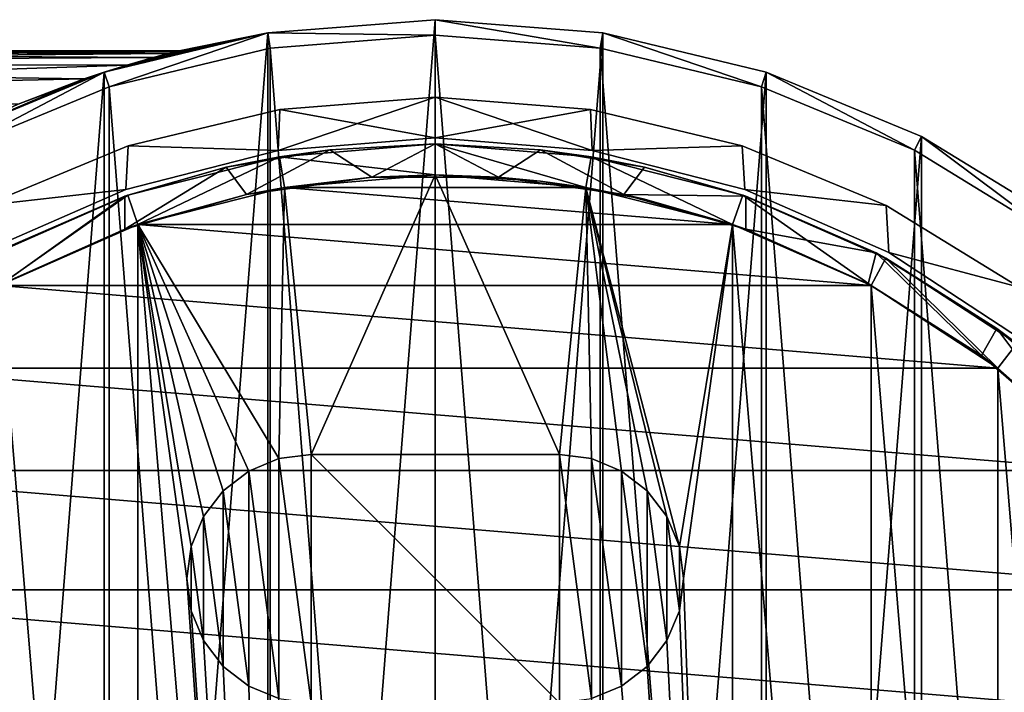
# Model space of a CAD drawing. Header units: millimetres. Extents: x -182 to 217, y -96 to 236.
# Tile 246 of 256: x 193 to 209, y 6 to 17. Entities that reach past the tile are written whole.
import ezdxf

# ---------------------------------------------------------------- set-up
doc = ezdxf.new("R2010")
doc.units = ezdxf.units.MM
doc.header["$LTSCALE"] = 52.148148
for name, color, linetype in [('823', 7, 'CONTINUOUS'), ('824', 7, 'CONTINUOUS'), ('825', 7, 'CONTINUOUS'), ('826', 7, 'CONTINUOUS'), ('827', 7, 'CONTINUOUS'), ('828', 7, 'CONTINUOUS'), ('829', 7, 'CONTINUOUS'), ('830', 7, 'CONTINUOUS'), ('831', 7, 'CONTINUOUS'), ('832', 7, 'CONTINUOUS'), ('837', 7, 'CONTINUOUS'), ('839', 7, 'CONTINUOUS'), ('840', 7, 'CONTINUOUS'), ('850', 7, 'CONTINUOUS'), ('851', 7, 'CONTINUOUS'), ('861', 7, 'CONTINUOUS'), ('862', 7, 'CONTINUOUS'), ('863', 7, 'CONTINUOUS'), ('864', 7, 'CONTINUOUS'), ('865', 7, 'CONTINUOUS'), ('866', 7, 'CONTINUOUS'), ('870', 7, 'CONTINUOUS'), ('871', 7, 'CONTINUOUS'), ('872', 7, 'CONTINUOUS'), ('879', 7, 'CONTINUOUS'), ('882', 7, 'CONTINUOUS'), ('883', 7, 'CONTINUOUS'), ('885', 7, 'CONTINUOUS'), ('886', 7, 'CONTINUOUS'), ('887', 7, 'CONTINUOUS'), ('888', 7, 'CONTINUOUS'), ('889', 7, 'CONTINUOUS'), ('890', 7, 'CONTINUOUS')]:
    doc.layers.add(name, color=color, linetype=linetype)

msp = doc.modelspace()

# ---------------------------------------------------------------- linework, layer by layer
at = {"layer": '823', "color": 7, "linetype": 'CONTINUOUS', "true_color": 0xaaaaaa}
for points in [[(200, 17.25, -69.5), (200, -17.25, -69.5), (197.302, -17.038, -69.5), (200, 17.25, -69.5)], [(197.302, 17.038, -69.5), (200, 17.25, -69.5), (197.302, -17.038, -69.5), (197.302, 17.038, -69.5)], [(202.698, 17.038, -69.5), (200, -17.25, -69.5), (200, 17.25, -69.5), (202.698, 17.038, -69.5)], [(194.67, 16.406, -69.5), (197.302, 17.038, -69.5), (194.67, -16.406, -69.5), (194.67, 16.406, -69.5)], [(194.67, -16.406, -69.5), (197.302, 17.038, -69.5), (197.302, -17.038, -69.5), (194.67, -16.406, -69.5)], [(202.698, -17.038, -69.5), (200, -17.25, -69.5), (202.698, 17.038, -69.5), (202.698, -17.038, -69.5)], [(205.33, 16.406, -69.5), (202.698, -17.038, -69.5), (202.698, 17.038, -69.5), (205.33, 16.406, -69.5)], [(192.169, 15.37, -69.5), (194.67, 16.406, -69.5), (192.169, -15.37, -69.5), (192.169, 15.37, -69.5)], [(192.169, -15.37, -69.5), (194.67, 16.406, -69.5), (194.67, -16.406, -69.5), (192.169, -15.37, -69.5)], [(205.33, -16.406, -69.5), (202.698, -17.038, -69.5), (205.33, 16.406, -69.5), (205.33, -16.406, -69.5)], [(207.831, 15.37, -69.5), (205.33, -16.406, -69.5), (205.33, 16.406, -69.5), (207.831, 15.37, -69.5)], [(207.831, -15.37, -69.5), (205.33, -16.406, -69.5), (207.831, 15.37, -69.5), (207.831, -15.37, -69.5)], [(210.139, 13.956, -69.5), (207.831, -15.37, -69.5), (207.831, 15.37, -69.5), (210.139, 13.956, -69.5)], [(210.139, -13.956, -69.5), (207.831, -15.37, -69.5), (210.139, 13.956, -69.5), (210.139, -13.956, -69.5)]]:
    msp.add_3dface(points, dxfattribs=at)
at = {"layer": '824', "color": 7, "linetype": 'CONTINUOUS', "true_color": 0xaaaaaa}
for points in [[(200, 17.25, 29.5), (197.302, 17.038, 29.5), (200, 17, 29.5), (200, 17.25, 29.5)], [(202.698, 17.038, 29.5), (200, 17.25, 29.5), (202.659, 16.791, 29.5), (202.698, 17.038, 29.5)], [(202.659, 16.791, 29.5), (200, 17.25, 29.5), (200, 17, 29.5), (202.659, 16.791, 29.5)], [(197.302, 17.038, 29.5), (194.67, 16.406, 29.5), (194.747, 16.168, 29.5), (197.302, 17.038, 29.5)], [(197.341, 16.791, 29.5), (197.302, 17.038, 29.5), (194.747, 16.168, 29.5), (197.341, 16.791, 29.5)], [(200, 17, 29.5), (197.302, 17.038, 29.5), (197.341, 16.791, 29.5), (200, 17, 29.5)], [(205.253, 16.168, 29.5), (202.698, 17.038, 29.5), (202.659, 16.791, 29.5), (205.253, 16.168, 29.5)], [(205.33, 16.406, 29.5), (202.698, 17.038, 29.5), (205.253, 16.168, 29.5), (205.33, 16.406, 29.5)], [(194.67, 16.406, 29.5), (192.169, 15.37, 29.5), (192.282, 15.147, 29.5), (194.67, 16.406, 29.5)], [(194.747, 16.168, 29.5), (194.67, 16.406, 29.5), (192.282, 15.147, 29.5), (194.747, 16.168, 29.5)], [(207.718, 15.147, 29.5), (205.33, 16.406, 29.5), (205.253, 16.168, 29.5), (207.718, 15.147, 29.5)], [(207.831, 15.37, 29.5), (205.33, 16.406, 29.5), (207.718, 15.147, 29.5), (207.831, 15.37, 29.5)], [(209.992, 13.753, 29.5), (207.831, 15.37, 29.5), (207.718, 15.147, 29.5), (209.992, 13.753, 29.5)], [(210.139, 13.956, 29.5), (207.831, 15.37, 29.5), (209.992, 13.753, 29.5), (210.139, 13.956, 29.5)]]:
    msp.add_3dface(points, dxfattribs=at)
at = {"layer": '825', "color": 7, "linetype": 'CONTINUOUS', "true_color": 0xaaaaaa}
for points in [[(202.698, 17.038, -69.5), (200, 17.25, -69.5), (202.698, 17.038, 29.5), (202.698, 17.038, -69.5)], [(200, 17.25, -69.5), (200, 17.25, 29.5), (202.698, 17.038, 29.5), (200, 17.25, -69.5)], [(205.33, 16.406, -69.5), (202.698, 17.038, -69.5), (205.33, 16.406, 29.5), (205.33, 16.406, -69.5)], [(202.698, 17.038, -69.5), (202.698, 17.038, 29.5), (205.33, 16.406, 29.5), (202.698, 17.038, -69.5)], [(207.831, 15.37, -69.5), (205.33, 16.406, -69.5), (207.831, 15.37, 29.5), (207.831, 15.37, -69.5)], [(205.33, 16.406, -69.5), (205.33, 16.406, 29.5), (207.831, 15.37, 29.5), (205.33, 16.406, -69.5)], [(210.139, 13.956, -69.5), (207.831, 15.37, -69.5), (210.139, 13.956, 29.5), (210.139, 13.956, -69.5)], [(207.831, 15.37, -69.5), (207.831, 15.37, 29.5), (210.139, 13.956, 29.5), (207.831, 15.37, -69.5)]]:
    msp.add_3dface(points, dxfattribs=at)
at = {"layer": '826', "color": 7, "linetype": 'CONTINUOUS', "true_color": 0xaaaaaa}
for points in [[(200, 17.25, -69.5), (197.302, 17.038, -69.5), (200, 17.25, 29.5), (200, 17.25, -69.5)], [(197.302, 17.038, -69.5), (197.302, 17.038, 29.5), (200, 17.25, 29.5), (197.302, 17.038, -69.5)], [(197.302, 17.038, -69.5), (194.67, 16.406, -69.5), (197.302, 17.038, 29.5), (197.302, 17.038, -69.5)], [(197.302, 17.038, 29.5), (194.67, 16.406, -69.5), (195.877, 16.75, 6), (197.302, 17.038, 29.5)], [(194.67, 16.406, 29.5), (197.302, 17.038, 29.5), (195.035, 16.52, 8.767), (194.67, 16.406, 29.5)], [(195.035, 16.52, 8.767), (197.302, 17.038, 29.5), (195.458, 16.641, 7.906), (195.035, 16.52, 8.767)], [(195.458, 16.641, 7.906), (197.302, 17.038, 29.5), (195.706, 16.707, 7.198), (195.458, 16.641, 7.906)], [(195.706, 16.707, 7.198), (197.302, 17.038, 29.5), (195.836, 16.74, 6.58), (195.706, 16.707, 7.198)], [(195.836, 16.74, 6.58), (197.302, 17.038, 29.5), (195.877, 16.75, 6), (195.836, 16.74, 6.58)], [(195.877, 16.75, 6), (194.67, 16.406, -69.5), (195.836, 16.74, 5.42), (195.877, 16.75, 6)], [(195.836, 16.74, 5.42), (194.67, 16.406, -69.5), (195.706, 16.707, 4.802), (195.836, 16.74, 5.42)], [(195.706, 16.707, 4.802), (194.67, 16.406, -69.5), (195.458, 16.641, 4.094), (195.706, 16.707, 4.802)], [(194.345, 16.297, 9.87), (194.67, 16.406, 29.5), (195.035, 16.52, 8.767), (194.345, 16.297, 9.87)], [(195.035, 16.52, 3.234), (194.67, 16.406, -69.5), (194.346, 16.297, 2.131), (195.035, 16.52, 3.234)], [(195.458, 16.641, 4.094), (194.67, 16.406, -69.5), (195.035, 16.52, 3.234), (195.458, 16.641, 4.094)], [(194.67, 16.406, -69.5), (192.169, 15.37, -69.5), (194.346, 16.297, 2.131), (194.67, 16.406, -69.5)], [(192.169, 15.37, 29.5), (194.67, 16.406, 29.5), (193.282, 15.888, 11.304), (192.169, 15.37, 29.5)], [(193.282, 15.888, 11.304), (194.67, 16.406, 29.5), (194.345, 16.297, 9.87), (193.282, 15.888, 11.304)], [(194.346, 16.297, 2.131), (192.169, 15.37, -69.5), (193.284, 15.889, 0.698), (194.346, 16.297, 2.131)]]:
    msp.add_3dface(points, dxfattribs=at)
at = {"layer": '827', "color": 7, "linetype": 'CONTINUOUS', "true_color": 0xaaaaaa}
for points in [[(200, 14.75, -67), (197.572, 14.549, -67), (198, 10.25, -67), (200, 14.75, -67)], [(202, 10.25, -67), (200, 14.75, -67), (198, 10.25, -67), (202, 10.25, -67)], [(202.428, 14.549, -67), (200, 14.75, -67), (202, 10.25, -67), (202.428, 14.549, -67)], [(197.572, 14.549, -67), (195.211, 13.951, -67), (197.482, 10.182, -67), (197.572, 14.549, -67)], [(198, 10.25, -67), (197.572, 14.549, -67), (197.482, 10.182, -67), (198, 10.25, -67)], [(202.428, 14.549, -67), (202, 10.25, -67), (202.518, 10.182, -67), (202.428, 14.549, -67)], [(204.789, 13.951, -67), (202.428, 14.549, -67), (203.932, 8.768, -67), (204.789, 13.951, -67)], [(203.932, 8.768, -67), (202.428, 14.549, -67), (203.732, 9.25, -67), (203.932, 8.768, -67)], [(203.732, 9.25, -67), (202.428, 14.549, -67), (203.414, 9.664, -67), (203.732, 9.25, -67)], [(203.414, 9.664, -67), (202.428, 14.549, -67), (203, 9.982, -67), (203.414, 9.664, -67)], [(203, 9.982, -67), (202.428, 14.549, -67), (202.518, 10.182, -67), (203, 9.982, -67)], [(192.98, 12.972, -67), (195.211, -13.951, -67), (195.211, 13.951, -67), (192.98, 12.972, -67)], [(195.211, -13.951, -67), (197.572, -14.549, -67), (195.211, 13.951, -67), (195.211, -13.951, -67)], [(195.211, 13.951, -67), (197.572, -14.549, -67), (196, 8.25, -67), (195.211, 13.951, -67)], [(197.482, 10.182, -67), (195.211, 13.951, -67), (197, 9.982, -67), (197.482, 10.182, -67)], [(197, 9.982, -67), (195.211, 13.951, -67), (196.586, 9.664, -67), (197, 9.982, -67)], [(196.586, 9.664, -67), (195.211, 13.951, -67), (196.268, 9.25, -67), (196.586, 9.664, -67)], [(196.268, 9.25, -67), (195.211, 13.951, -67), (196.068, 8.768, -67), (196.268, 9.25, -67)], [(196.068, 8.768, -67), (195.211, 13.951, -67), (196, 8.25, -67), (196.068, 8.768, -67)], [(204, 8.25, -67), (204.789, 13.951, -67), (203.932, 8.768, -67), (204, 8.25, -67)], [(204.789, -13.951, -67), (204.789, 13.951, -67), (204, 8.25, -67), (204.789, -13.951, -67)], [(207.02, 12.972, -67), (204.789, 13.951, -67), (207.02, -12.972, -67), (207.02, 12.972, -67)], [(207.02, -12.972, -67), (204.789, 13.951, -67), (204.789, -13.951, -67), (207.02, -12.972, -67)], [(192.98, -12.972, -67), (195.211, -13.951, -67), (192.98, 12.972, -67), (192.98, -12.972, -67)], [(209.06, 11.64, -67), (207.02, 12.972, -67), (209.06, -11.64, -67), (209.06, 11.64, -67)], [(209.06, -11.64, -67), (207.02, 12.972, -67), (207.02, -12.972, -67), (209.06, -11.64, -67)], [(210.852, 9.99, -67), (209.06, 11.64, -67), (210.852, -9.99, -67), (210.852, 9.99, -67)], [(210.852, -9.99, -67), (209.06, 11.64, -67), (209.06, -11.64, -67), (210.852, -9.99, -67)], [(196, 8.25, -67), (197.572, -14.549, -67), (196.068, 7.732, -67), (196, 8.25, -67)], [(203.932, 7.732, -67), (204.789, -13.951, -67), (204, 8.25, -67), (203.932, 7.732, -67)], [(196.068, 7.732, -67), (197.572, -14.549, -67), (196.268, 7.25, -67), (196.068, 7.732, -67)], [(203.732, 7.25, -67), (204.789, -13.951, -67), (203.932, 7.732, -67), (203.732, 7.25, -67)], [(196.268, 7.25, -67), (197.572, -14.549, -67), (196.586, 6.836, -67), (196.268, 7.25, -67)], [(203.414, 6.836, -67), (204.789, -13.951, -67), (203.732, 7.25, -67), (203.414, 6.836, -67)], [(196.586, 6.836, -67), (197.572, -14.549, -67), (197, 6.518, -67), (196.586, 6.836, -67)], [(203, 6.518, -67), (204.789, -13.951, -67), (203.414, 6.836, -67), (203, 6.518, -67)], [(197, 6.518, -67), (197.572, -14.549, -67), (197.482, 6.318, -67), (197, 6.518, -67)], [(202.518, 6.318, -67), (204.789, -13.951, -67), (203, 6.518, -67), (202.518, 6.318, -67)]]:
    msp.add_3dface(points, dxfattribs=at)
at = {"layer": '828', "color": 7, "linetype": 'CONTINUOUS', "true_color": 0xaaaaaa}
for points in [[(200, 14.75, -67), (202.428, 14.549, -67), (200, 14.75, 24), (200, 14.75, -67)], [(200, 14.75, 24), (202.428, 14.549, -67), (202.428, 14.549, 24), (200, 14.75, 24)], [(202.428, 14.549, -67), (204.789, 13.951, -67), (202.428, 14.549, 24), (202.428, 14.549, -67)], [(202.428, 14.549, 24), (204.789, 13.951, -67), (204.789, 13.951, 24), (202.428, 14.549, 24)], [(204.789, 13.951, -67), (207.02, 12.972, -67), (204.789, 13.951, 24), (204.789, 13.951, -67)], [(204.789, 13.951, 24), (207.02, 12.972, -67), (207.02, 12.972, 24), (204.789, 13.951, 24)], [(207.02, 12.972, -67), (209.06, 11.64, -67), (207.02, 12.972, 24), (207.02, 12.972, -67)], [(207.02, 12.972, 24), (209.06, 11.64, -67), (209.06, 11.64, 24), (207.02, 12.972, 24)], [(209.06, 11.64, -67), (210.852, 9.99, -67), (209.06, 11.64, 24), (209.06, 11.64, -67)], [(209.06, 11.64, 24), (210.852, 9.99, -67), (210.852, 9.99, 24), (209.06, 11.64, 24)]]:
    msp.add_3dface(points, dxfattribs=at)
at = {"layer": '829', "color": 7, "linetype": 'CONTINUOUS', "true_color": 0xaaaaaa}
for points in [[(197.572, 14.549, -67), (200, 14.75, -67), (197.572, 14.549, 24), (197.572, 14.549, -67)], [(200, 14.75, -67), (200, 14.75, 24), (197.572, 14.549, 24), (200, 14.75, -67)], [(195.211, 13.951, -67), (197.572, 14.549, -67), (195.211, 13.951, 24), (195.211, 13.951, -67)], [(195.211, 13.951, 24), (197.572, 14.549, -67), (197.572, 14.549, 24), (195.211, 13.951, 24)], [(192.98, 12.972, -67), (195.211, 13.951, -67), (192.98, 12.972, 24), (192.98, 12.972, -67)], [(192.98, 12.972, 24), (195.211, 13.951, -67), (195.211, 13.951, 24), (192.98, 12.972, 24)]]:
    msp.add_3dface(points, dxfattribs=at)
at = {"layer": '830', "color": 7, "linetype": 'CONTINUOUS', "true_color": 0xaaaaaa}
for points in [[(197.49, 15.042, 24), (200, 14.75, 24), (200, 15.25, 24), (197.49, 15.042, 24)], [(200, 14.75, 24), (202.428, 14.549, 24), (200, 15.25, 24), (200, 14.75, 24)], [(200, 15.25, 24), (202.428, 14.549, 24), (202.51, 15.042, 24), (200, 15.25, 24)], [(195.048, 14.424, 24), (195.211, 13.951, 24), (197.49, 15.042, 24), (195.048, 14.424, 24)], [(195.211, 13.951, 24), (197.572, 14.549, 24), (197.49, 15.042, 24), (195.211, 13.951, 24)], [(197.572, 14.549, 24), (200, 14.75, 24), (197.49, 15.042, 24), (197.572, 14.549, 24)], [(202.428, 14.549, 24), (204.789, 13.951, 24), (202.51, 15.042, 24), (202.428, 14.549, 24)], [(202.51, 15.042, 24), (204.789, 13.951, 24), (204.952, 14.424, 24), (202.51, 15.042, 24)], [(192.742, 13.412, 24), (192.98, 12.972, 24), (195.048, 14.424, 24), (192.742, 13.412, 24)], [(192.98, 12.972, 24), (195.211, 13.951, 24), (195.048, 14.424, 24), (192.98, 12.972, 24)], [(204.789, 13.951, 24), (207.02, 12.972, 24), (204.952, 14.424, 24), (204.789, 13.951, 24)], [(204.952, 14.424, 24), (207.02, 12.972, 24), (207.258, 13.412, 24), (204.952, 14.424, 24)], [(207.02, 12.972, 24), (209.06, 11.64, 24), (207.258, 13.412, 24), (207.02, 12.972, 24)], [(207.258, 13.412, 24), (209.06, 11.64, 24), (209.367, 12.034, 24), (207.258, 13.412, 24)], [(209.06, 11.64, 24), (210.852, 9.99, 24), (209.367, 12.034, 24), (209.06, 11.64, 24)]]:
    msp.add_3dface(points, dxfattribs=at)
at = {"layer": '831', "color": 7, "linetype": 'CONTINUOUS', "true_color": 0xaaaaaa}
for points in [[(200, 15.25, 24), (202.51, 15.042, 24), (200, 15.25, 24.5), (200, 15.25, 24)], [(200, 15.25, 24.5), (202.51, 15.042, 24), (201.695, 15.156, 24.5), (200, 15.25, 24.5)], [(201.695, 15.156, 24.5), (202.51, 15.042, 24), (203.368, 14.873, 24.5), (201.695, 15.156, 24.5)], [(202.51, 15.042, 24), (204.952, 14.424, 24), (203.368, 14.873, 24.5), (202.51, 15.042, 24)], [(203.368, 14.873, 24.5), (204.952, 14.424, 24), (205, 14.407, 24.5), (203.368, 14.873, 24.5)], [(204.952, 14.424, 24), (207.258, 13.412, 24), (205, 14.407, 24.5), (204.952, 14.424, 24)], [(205, 14.407, 24.5), (207.258, 13.412, 24), (205, 14.407, 27), (205, 14.407, 24.5)], [(205, 14.407, 27), (207.258, 13.412, 24), (207.103, 13.495, 27), (205, 14.407, 27)], [(207.103, 13.495, 27), (207.258, 13.412, 24), (209.045, 12.278, 27), (207.103, 13.495, 27)], [(207.258, 13.412, 24), (209.367, 12.034, 24), (209.045, 12.278, 27), (207.258, 13.412, 24)], [(209.045, 12.278, 27), (209.367, 12.034, 24), (210.783, 10.783, 27), (209.045, 12.278, 27)]]:
    msp.add_3dface(points, dxfattribs=at)
at = {"layer": '832', "color": 7, "linetype": 'CONTINUOUS', "true_color": 0xaaaaaa}
for points in [[(197.49, 15.042, 24), (200, 15.25, 24), (198.305, 15.156, 24.5), (197.49, 15.042, 24)], [(200, 15.25, 24), (200, 15.25, 24.5), (198.305, 15.156, 24.5), (200, 15.25, 24)], [(196.632, 14.873, 24.5), (197.49, 15.042, 24), (198.305, 15.156, 24.5), (196.632, 14.873, 24.5)], [(195.048, 14.424, 24), (197.49, 15.042, 24), (196.632, 14.873, 24.5), (195.048, 14.424, 24)], [(195, 14.407, 24.5), (195.048, 14.424, 24), (196.632, 14.873, 24.5), (195, 14.407, 24.5)], [(192.742, 13.412, 24), (195.048, 14.424, 24), (192.897, 13.495, 27), (192.742, 13.412, 24)], [(195.048, 14.424, 24), (195, 14.407, 24.5), (192.897, 13.495, 27), (195.048, 14.424, 24)], [(195, 14.407, 24.5), (195, 14.407, 27), (192.897, 13.495, 27), (195, 14.407, 24.5)]]:
    msp.add_3dface(points, dxfattribs=at)
at = {"layer": '837', "color": 7, "linetype": 'CONTINUOUS', "true_color": 0xaaaaaa}
for points in [[(202.518, 10.182, -67), (202, 10.25, -67), (202.518, 10.182, -69.457), (202.518, 10.182, -67)], [(202, 10.25, -67), (202, 10.25, -69.457), (202.518, 10.182, -69.457), (202, 10.25, -67)], [(203, 9.982, -67), (202.518, 10.182, -67), (203, 9.982, -69.457), (203, 9.982, -67)], [(203, 9.982, -69.457), (202.518, 10.182, -67), (202.518, 10.182, -69.457), (203, 9.982, -69.457)], [(203.414, 9.664, -67), (203, 9.982, -67), (203.414, 9.664, -69.457), (203.414, 9.664, -67)], [(203.414, 9.664, -69.457), (203, 9.982, -67), (203, 9.982, -69.457), (203.414, 9.664, -69.457)], [(203.732, 9.25, -67), (203.414, 9.664, -67), (203.732, 9.25, -69.457), (203.732, 9.25, -67)], [(203.732, 9.25, -69.457), (203.414, 9.664, -67), (203.414, 9.664, -69.457), (203.732, 9.25, -69.457)], [(203.932, 8.768, -67), (203.732, 9.25, -67), (203.932, 8.768, -69.457), (203.932, 8.768, -67)], [(203.932, 8.768, -69.457), (203.732, 9.25, -67), (203.732, 9.25, -69.457), (203.932, 8.768, -69.457)], [(204, 8.25, -67), (203.932, 8.768, -67), (204, 8.25, -69.457), (204, 8.25, -67)], [(204, 8.25, -69.457), (203.932, 8.768, -67), (203.932, 8.768, -69.457), (204, 8.25, -69.457)], [(203.932, 7.732, -67), (204, 8.25, -67), (203.932, 7.732, -69.457), (203.932, 7.732, -67)], [(203.932, 7.732, -69.457), (204, 8.25, -67), (204, 8.25, -69.457), (203.932, 7.732, -69.457)], [(203.732, 7.25, -67), (203.932, 7.732, -67), (203.732, 7.25, -69.457), (203.732, 7.25, -67)], [(203.732, 7.25, -69.457), (203.932, 7.732, -67), (203.932, 7.732, -69.457), (203.732, 7.25, -69.457)], [(203.414, 6.836, -67), (203.732, 7.25, -67), (203.414, 6.836, -69.457), (203.414, 6.836, -67)], [(203.414, 6.836, -69.457), (203.732, 7.25, -67), (203.732, 7.25, -69.457), (203.414, 6.836, -69.457)], [(203, 6.518, -67), (203.414, 6.836, -67), (203.414, 6.836, -69.457), (203, 6.518, -67)], [(203, 6.518, -69.457), (203, 6.518, -67), (203.414, 6.836, -69.457), (203, 6.518, -69.457)], [(202.518, 6.318, -67), (203, 6.518, -67), (203, 6.518, -69.457), (202.518, 6.318, -67)], [(202.518, 6.318, -69.457), (202.518, 6.318, -67), (203, 6.518, -69.457), (202.518, 6.318, -69.457)]]:
    msp.add_3dface(points, dxfattribs=at)
at = {"layer": '839', "color": 7, "linetype": 'CONTINUOUS', "true_color": 0xaaaaaa}
for points in [[(197.482, 10.182, -67), (197, 9.982, -67), (197, 9.982, -69.457), (197.482, 10.182, -67)], [(197.482, 10.182, -69.457), (197.482, 10.182, -67), (197, 9.982, -69.457), (197.482, 10.182, -69.457)], [(198, 10.25, -67), (197.482, 10.182, -67), (198, 10.25, -69.457), (198, 10.25, -67)], [(198, 10.25, -69.457), (197.482, 10.182, -67), (197.482, 10.182, -69.457), (198, 10.25, -69.457)], [(197, 9.982, -67), (196.586, 9.664, -67), (196.586, 9.664, -69.457), (197, 9.982, -67)], [(197, 9.982, -69.457), (197, 9.982, -67), (196.586, 9.664, -69.457), (197, 9.982, -69.457)], [(196.586, 9.664, -67), (196.268, 9.25, -67), (196.586, 9.664, -69.457), (196.586, 9.664, -67)], [(196.586, 9.664, -69.457), (196.268, 9.25, -67), (196.268, 9.25, -69.457), (196.586, 9.664, -69.457)], [(196.268, 9.25, -67), (196.068, 8.768, -67), (196.268, 9.25, -69.457), (196.268, 9.25, -67)], [(196.268, 9.25, -69.457), (196.068, 8.768, -67), (196.068, 8.768, -69.457), (196.268, 9.25, -69.457)], [(196.068, 8.768, -67), (196, 8.25, -67), (196.068, 8.768, -69.457), (196.068, 8.768, -67)], [(196.068, 8.768, -69.457), (196, 8.25, -67), (196, 8.25, -69.457), (196.068, 8.768, -69.457)], [(196, 8.25, -67), (196.068, 7.732, -67), (196, 8.25, -69.457), (196, 8.25, -67)], [(196, 8.25, -69.457), (196.068, 7.732, -67), (196.068, 7.732, -69.457), (196, 8.25, -69.457)], [(196.068, 7.732, -67), (196.268, 7.25, -67), (196.068, 7.732, -69.457), (196.068, 7.732, -67)], [(196.068, 7.732, -69.457), (196.268, 7.25, -67), (196.268, 7.25, -69.457), (196.068, 7.732, -69.457)], [(196.268, 7.25, -67), (196.586, 6.836, -67), (196.268, 7.25, -69.457), (196.268, 7.25, -67)], [(196.268, 7.25, -69.457), (196.586, 6.836, -67), (196.586, 6.836, -69.457), (196.268, 7.25, -69.457)], [(196.586, 6.836, -67), (197, 6.518, -67), (196.586, 6.836, -69.457), (196.586, 6.836, -67)], [(196.586, 6.836, -69.457), (197, 6.518, -67), (197, 6.518, -69.457), (196.586, 6.836, -69.457)], [(197, 6.518, -67), (197.482, 6.318, -67), (197, 6.518, -69.457), (197, 6.518, -67)], [(197, 6.518, -69.457), (197.482, 6.318, -67), (197.482, 6.318, -69.457), (197, 6.518, -69.457)]]:
    msp.add_3dface(points, dxfattribs=at)
at = {"layer": '840', "color": 7, "linetype": 'CONTINUOUS', "true_color": 0xaaaaaa}
for points in [[(202, 10.25, -67), (198, 10.25, -67), (202, 10.25, -69.457), (202, 10.25, -67)], [(202, 10.25, -69.457), (198, 10.25, -67), (198, 10.25, -69.457), (202, 10.25, -69.457)]]:
    msp.add_3dface(points, dxfattribs=at)
at = {"layer": '850', "color": 7, "linetype": 'CONTINUOUS', "true_color": 0xaaaaaa}
for points in [[(195.836, 16.74, 6.58), (195.877, 16.75, 6), (177.5, 16.544, 8.62), (195.836, 16.74, 6.58)], [(177.5, 16.544, 8.62), (195.877, 16.75, 6), (177.5, 16.75, 6), (177.5, 16.544, 8.62)], [(195.706, 16.707, 7.198), (195.836, 16.74, 6.58), (177.5, 16.544, 8.62), (195.706, 16.707, 7.198)], [(195.458, 16.641, 7.906), (195.706, 16.707, 7.198), (177.5, 16.544, 8.62), (195.458, 16.641, 7.906)], [(195.035, 16.52, 8.767), (195.458, 16.641, 7.906), (177.5, 16.544, 8.62), (195.035, 16.52, 8.767)], [(177.5, 15.93, 11.176), (195.035, 16.52, 8.767), (177.5, 16.544, 8.62), (177.5, 15.93, 11.176)], [(194.345, 16.297, 9.87), (195.035, 16.52, 8.767), (177.5, 15.93, 11.176), (194.345, 16.297, 9.87)], [(193.282, 15.888, 11.304), (194.345, 16.297, 9.87), (177.5, 15.93, 11.176), (193.282, 15.888, 11.304)]]:
    msp.add_3dface(points, dxfattribs=at)
at = {"layer": '851', "color": 7, "linetype": 'CONTINUOUS', "true_color": 0xaaaaaa}
for points in [[(195.877, 16.75, 6), (195.836, 16.74, 5.42), (177.5, 16.75, 6), (195.877, 16.75, 6)], [(195.836, 16.74, 5.42), (195.706, 16.707, 4.802), (177.5, 16.75, 6), (195.836, 16.74, 5.42)], [(195.706, 16.707, 4.802), (195.458, 16.641, 4.094), (177.5, 16.75, 6), (195.706, 16.707, 4.802)], [(177.5, 16.75, 6), (195.458, 16.641, 4.094), (177.5, 16.544, 3.38), (177.5, 16.75, 6)], [(195.458, 16.641, 4.094), (195.035, 16.52, 3.234), (177.5, 16.544, 3.38), (195.458, 16.641, 4.094)], [(195.035, 16.52, 3.234), (194.346, 16.297, 2.131), (177.5, 16.544, 3.38), (195.035, 16.52, 3.234)], [(177.5, 16.544, 3.38), (194.346, 16.297, 2.131), (177.5, 15.93, 0.824), (177.5, 16.544, 3.38)], [(194.346, 16.297, 2.131), (193.284, 15.889, 0.698), (177.5, 15.93, 0.824), (194.346, 16.297, 2.131)]]:
    msp.add_3dface(points, dxfattribs=at)
at = {"layer": '861', "color": 7, "linetype": 'CONTINUOUS', "true_color": 0xaaaaaa}
for points in [[(200, 17, 29.5), (197.341, 16.791, 29.5), (200, 17, 31.5), (200, 17, 29.5)], [(200, 17, 31.5), (197.341, 16.791, 29.5), (197.341, 16.791, 31.5), (200, 17, 31.5)], [(197.341, 16.791, 29.5), (194.747, 16.168, 29.5), (197.341, 16.791, 31.5), (197.341, 16.791, 29.5)], [(197.341, 16.791, 31.5), (194.747, 16.168, 29.5), (194.747, 16.168, 31.5), (197.341, 16.791, 31.5)], [(194.747, 16.168, 29.5), (192.282, 15.147, 29.5), (194.747, 16.168, 31.5), (194.747, 16.168, 29.5)], [(194.747, 16.168, 31.5), (192.282, 15.147, 29.5), (192.282, 15.147, 31.5), (194.747, 16.168, 31.5)]]:
    msp.add_3dface(points, dxfattribs=at)
at = {"layer": '862', "color": 7, "linetype": 'CONTINUOUS', "true_color": 0xaaaaaa}
for points in [[(200, 17, 31.5), (197.341, 16.791, 31.5), (200, -17, 31.5), (200, 17, 31.5)], [(200, 17, 31.5), (200, -17, 31.5), (202.659, -16.791, 31.5), (200, 17, 31.5)], [(202.659, 16.791, 31.5), (200, 17, 31.5), (202.659, -16.791, 31.5), (202.659, 16.791, 31.5)], [(197.341, 16.791, 31.5), (194.747, 16.168, 31.5), (197.341, -16.791, 31.5), (197.341, 16.791, 31.5)], [(197.341, 16.791, 31.5), (197.341, -16.791, 31.5), (200, -17, 31.5), (197.341, 16.791, 31.5)], [(205.253, 16.168, 31.5), (202.659, 16.791, 31.5), (205.253, -16.168, 31.5), (205.253, 16.168, 31.5)], [(205.253, -16.168, 31.5), (202.659, 16.791, 31.5), (202.659, -16.791, 31.5), (205.253, -16.168, 31.5)], [(194.747, 16.168, 31.5), (192.282, 15.147, 31.5), (194.747, -16.168, 31.5), (194.747, 16.168, 31.5)], [(194.747, 16.168, 31.5), (194.747, -16.168, 31.5), (197.341, -16.791, 31.5), (194.747, 16.168, 31.5)], [(207.718, 15.147, 31.5), (205.253, 16.168, 31.5), (207.718, -15.147, 31.5), (207.718, 15.147, 31.5)], [(207.718, -15.147, 31.5), (205.253, 16.168, 31.5), (205.253, -16.168, 31.5), (207.718, -15.147, 31.5)], [(192.282, 15.147, 31.5), (192.282, -15.147, 31.5), (194.747, -16.168, 31.5), (192.282, 15.147, 31.5)], [(209.992, 13.753, 31.5), (207.718, 15.147, 31.5), (209.992, -13.753, 31.5), (209.992, 13.753, 31.5)], [(209.992, -13.753, 31.5), (207.718, 15.147, 31.5), (207.718, -15.147, 31.5), (209.992, -13.753, 31.5)]]:
    msp.add_3dface(points, dxfattribs=at)
at = {"layer": '863', "color": 7, "linetype": 'CONTINUOUS', "true_color": 0xaaaaaa}
for points in [[(200, 14.75, 29.5), (202.428, 14.549, 29.5), (197.572, 14.549, 29.5), (200, 14.75, 29.5)], [(197.572, 14.549, 29.5), (204.789, 13.951, 29.5), (195.211, 13.951, 29.5), (197.572, 14.549, 29.5)], [(202.428, 14.549, 29.5), (204.789, 13.951, 29.5), (197.572, 14.549, 29.5), (202.428, 14.549, 29.5)], [(195.211, 13.951, 29.5), (207.02, 12.972, 29.5), (192.98, 12.972, 29.5), (195.211, 13.951, 29.5)], [(204.789, 13.951, 29.5), (207.02, 12.972, 29.5), (195.211, 13.951, 29.5), (204.789, 13.951, 29.5)], [(192.98, 12.972, 29.5), (209.06, 11.64, 29.5), (190.94, 11.64, 29.5), (192.98, 12.972, 29.5)], [(207.02, 12.972, 29.5), (209.06, 11.64, 29.5), (192.98, 12.972, 29.5), (207.02, 12.972, 29.5)], [(190.94, 11.64, 29.5), (210.852, 9.99, 29.5), (189.148, 9.99, 29.5), (190.94, 11.64, 29.5)], [(209.06, 11.64, 29.5), (210.852, 9.99, 29.5), (190.94, 11.64, 29.5), (209.06, 11.64, 29.5)], [(189.148, 9.99, 29.5), (212.348, 8.067, 29.5), (187.652, 8.067, 29.5), (189.148, 9.99, 29.5)], [(210.852, 9.99, 29.5), (212.348, 8.067, 29.5), (189.148, 9.99, 29.5), (210.852, 9.99, 29.5)], [(187.652, 8.067, 29.5), (213.508, 5.925, 29.5), (186.492, 5.925, 29.5), (187.652, 8.067, 29.5)], [(212.348, 8.067, 29.5), (213.508, 5.925, 29.5), (187.652, 8.067, 29.5), (212.348, 8.067, 29.5)]]:
    msp.add_3dface(points, dxfattribs=at)
at = {"layer": '864', "color": 7, "linetype": 'CONTINUOUS', "true_color": 0xaaaaaa}
for points in [[(200, 14.75, 29.5), (197.572, 14.549, 29.5), (200, 14.75, 27), (200, 14.75, 29.5)], [(200, 14.75, 27), (197.572, 14.549, 29.5), (198.981, 14.715, 24.5), (200, 14.75, 27)], [(201.019, 14.715, 24.5), (200, 14.75, 27), (198.981, 14.715, 24.5), (201.019, 14.715, 24.5)], [(201.697, 14.652, 27), (200, 14.75, 27), (201.019, 14.715, 24.5), (201.697, 14.652, 27)], [(198.981, 14.715, 24.5), (197.572, 14.549, 29.5), (196.961, 14.434, 24.5), (198.981, 14.715, 24.5)], [(203.039, 14.434, 24.5), (201.697, 14.652, 27), (201.019, 14.715, 24.5), (203.039, 14.434, 24.5)], [(203.371, 14.36, 27), (201.697, 14.652, 27), (203.039, 14.434, 24.5), (203.371, 14.36, 27)], [(196.961, 14.434, 24.5), (195.211, 13.951, 29.5), (195, 13.877, 27), (196.961, 14.434, 24.5)], [(195, 13.877, 24.5), (196.961, 14.434, 24.5), (195, 13.877, 27), (195, 13.877, 24.5)], [(197.572, 14.549, 29.5), (195.211, 13.951, 29.5), (196.961, 14.434, 24.5), (197.572, 14.549, 29.5)], [(205, 13.877, 24.5), (203.371, 14.36, 27), (203.039, 14.434, 24.5), (205, 13.877, 24.5)], [(205, 13.877, 27), (203.371, 14.36, 27), (205, 13.877, 24.5), (205, 13.877, 27)], [(195.211, 13.951, 29.5), (192.98, 12.972, 29.5), (195, 13.877, 27), (195.211, 13.951, 29.5)], [(195, 13.877, 27), (192.98, 12.972, 29.5), (193.028, 12.998, 27), (195, 13.877, 27)]]:
    msp.add_3dface(points, dxfattribs=at)
at = {"layer": '865', "color": 7, "linetype": 'CONTINUOUS', "true_color": 0xaaaaaa}
for points in [[(202.659, 16.791, 29.5), (200, 17, 29.5), (202.659, 16.791, 31.5), (202.659, 16.791, 29.5)], [(200, 17, 29.5), (200, 17, 31.5), (202.659, 16.791, 31.5), (200, 17, 29.5)], [(205.253, 16.168, 29.5), (202.659, 16.791, 29.5), (205.253, 16.168, 31.5), (205.253, 16.168, 29.5)], [(202.659, 16.791, 29.5), (202.659, 16.791, 31.5), (205.253, 16.168, 31.5), (202.659, 16.791, 29.5)], [(207.718, 15.147, 29.5), (205.253, 16.168, 29.5), (207.718, 15.147, 31.5), (207.718, 15.147, 29.5)], [(205.253, 16.168, 29.5), (205.253, 16.168, 31.5), (207.718, 15.147, 31.5), (205.253, 16.168, 29.5)], [(209.992, 13.753, 29.5), (207.718, 15.147, 29.5), (209.992, 13.753, 31.5), (209.992, 13.753, 29.5)], [(207.718, 15.147, 29.5), (207.718, 15.147, 31.5), (209.992, 13.753, 31.5), (207.718, 15.147, 29.5)]]:
    msp.add_3dface(points, dxfattribs=at)
at = {"layer": '866', "color": 7, "linetype": 'CONTINUOUS', "true_color": 0xaaaaaa}
for points in [[(202.428, 14.549, 29.5), (200, 14.75, 29.5), (201.697, 14.652, 27), (202.428, 14.549, 29.5)], [(200, 14.75, 29.5), (200, 14.75, 27), (201.697, 14.652, 27), (200, 14.75, 29.5)], [(202.428, 14.549, 29.5), (201.697, 14.652, 27), (203.371, 14.36, 27), (202.428, 14.549, 29.5)], [(204.789, 13.951, 29.5), (202.428, 14.549, 29.5), (203.371, 14.36, 27), (204.789, 13.951, 29.5)], [(204.789, 13.951, 29.5), (203.371, 14.36, 27), (205, 13.877, 27), (204.789, 13.951, 29.5)], [(207.02, 12.972, 29.5), (204.789, 13.951, 29.5), (206.972, 12.998, 27), (207.02, 12.972, 29.5)], [(204.789, 13.951, 29.5), (205, 13.877, 27), (206.972, 12.998, 27), (204.789, 13.951, 29.5)], [(208.795, 11.841, 27), (207.02, 12.972, 29.5), (206.972, 12.998, 27), (208.795, 11.841, 27)], [(209.06, 11.64, 29.5), (207.02, 12.972, 29.5), (208.795, 11.841, 27), (209.06, 11.64, 29.5)], [(210.43, 10.43, 27), (209.06, 11.64, 29.5), (208.795, 11.841, 27), (210.43, 10.43, 27)], [(210.852, 9.99, 29.5), (209.06, 11.64, 29.5), (210.43, 10.43, 27), (210.852, 9.99, 29.5)]]:
    msp.add_3dface(points, dxfattribs=at)
at = {"layer": '870', "color": 7, "linetype": 'CONTINUOUS', "true_color": 0xaaaaaa}
for points in [[(198.305, 15.156, 24.5), (200, 15.25, 24.5), (198.981, 14.715, 24.5), (198.305, 15.156, 24.5)], [(200, 15.25, 24.5), (201.019, 14.715, 24.5), (198.981, 14.715, 24.5), (200, 15.25, 24.5)], [(200, 15.25, 24.5), (201.695, 15.156, 24.5), (201.019, 14.715, 24.5), (200, 15.25, 24.5)], [(196.632, 14.873, 24.5), (198.305, 15.156, 24.5), (196.961, 14.434, 24.5), (196.632, 14.873, 24.5)], [(198.305, 15.156, 24.5), (198.981, 14.715, 24.5), (196.961, 14.434, 24.5), (198.305, 15.156, 24.5)], [(201.695, 15.156, 24.5), (203.039, 14.434, 24.5), (201.019, 14.715, 24.5), (201.695, 15.156, 24.5)], [(201.695, 15.156, 24.5), (203.368, 14.873, 24.5), (203.039, 14.434, 24.5), (201.695, 15.156, 24.5)], [(195, 14.407, 24.5), (196.632, 14.873, 24.5), (195, 13.877, 24.5), (195, 14.407, 24.5)], [(196.632, 14.873, 24.5), (196.961, 14.434, 24.5), (195, 13.877, 24.5), (196.632, 14.873, 24.5)], [(203.368, 14.873, 24.5), (205, 14.407, 24.5), (203.039, 14.434, 24.5), (203.368, 14.873, 24.5)], [(205, 14.407, 24.5), (205, 13.877, 24.5), (203.039, 14.434, 24.5), (205, 14.407, 24.5)]]:
    msp.add_3dface(points, dxfattribs=at)
at = {"layer": '871', "color": 7, "linetype": 'CONTINUOUS', "true_color": 0xaaaaaa}
for points in [[(205, 14.407, 24.5), (205, 14.407, 27), (205, 13.877, 24.5), (205, 14.407, 24.5)], [(205, 14.407, 27), (205, 13.877, 27), (205, 13.877, 24.5), (205, 14.407, 27)]]:
    msp.add_3dface(points, dxfattribs=at)
at = {"layer": '872', "color": 7, "linetype": 'CONTINUOUS', "true_color": 0xaaaaaa}
for points in [[(195, 14.407, 27), (195, 14.407, 24.5), (195, 13.877, 27), (195, 14.407, 27)], [(195, 14.407, 24.5), (195, 13.877, 24.5), (195, 13.877, 27), (195, 14.407, 24.5)]]:
    msp.add_3dface(points, dxfattribs=at)
at = {"layer": '879', "linetype": 'CONTINUOUS'}
for points in [[(197.482, 10.182, -69.457), (197, 9.982, -69.457), (197.482, 6.318, -69.457), (197.482, 10.182, -69.457)], [(198, 6.25, -69.457), (198, 10.25, -69.457), (197.482, 10.182, -69.457), (198, 6.25, -69.457)], [(198, 6.25, -69.457), (197.482, 10.182, -69.457), (197.482, 6.318, -69.457), (198, 6.25, -69.457)], [(202, 6.25, -69.457), (202, 10.25, -69.457), (198, 10.25, -69.457), (202, 6.25, -69.457)], [(198, 6.25, -69.457), (202, 6.25, -69.457), (198, 10.25, -69.457), (198, 6.25, -69.457)], [(202, 10.25, -69.457), (202, 6.25, -69.457), (202.518, 6.318, -69.457), (202, 10.25, -69.457)], [(202, 10.25, -69.457), (202.518, 6.318, -69.457), (202.518, 10.182, -69.457), (202, 10.25, -69.457)], [(202.518, 6.318, -69.457), (203, 6.518, -69.457), (202.518, 10.182, -69.457), (202.518, 6.318, -69.457)], [(203, 6.518, -69.457), (203, 9.982, -69.457), (202.518, 10.182, -69.457), (203, 6.518, -69.457)], [(197, 9.982, -69.457), (196.586, 9.664, -69.457), (197, 6.518, -69.457), (197, 9.982, -69.457)], [(197, 9.982, -69.457), (197, 6.518, -69.457), (197.482, 6.318, -69.457), (197, 9.982, -69.457)], [(203, 6.518, -69.457), (203.414, 6.836, -69.457), (203, 9.982, -69.457), (203, 6.518, -69.457)], [(203.414, 6.836, -69.457), (203.414, 9.664, -69.457), (203, 9.982, -69.457), (203.414, 6.836, -69.457)], [(196.586, 9.664, -69.457), (196.268, 9.25, -69.457), (196.586, 6.836, -69.457), (196.586, 9.664, -69.457)], [(196.586, 9.664, -69.457), (196.586, 6.836, -69.457), (197, 6.518, -69.457), (196.586, 9.664, -69.457)], [(203.414, 6.836, -69.457), (203.732, 7.25, -69.457), (203.414, 9.664, -69.457), (203.414, 6.836, -69.457)], [(203.732, 7.25, -69.457), (203.732, 9.25, -69.457), (203.414, 9.664, -69.457), (203.732, 7.25, -69.457)], [(196.268, 9.25, -69.457), (196.068, 8.768, -69.457), (196.268, 7.25, -69.457), (196.268, 9.25, -69.457)], [(196.268, 9.25, -69.457), (196.268, 7.25, -69.457), (196.586, 6.836, -69.457), (196.268, 9.25, -69.457)], [(203.732, 7.25, -69.457), (203.932, 7.732, -69.457), (203.732, 9.25, -69.457), (203.732, 7.25, -69.457)], [(203.932, 7.732, -69.457), (203.932, 8.768, -69.457), (203.732, 9.25, -69.457), (203.932, 7.732, -69.457)], [(196.068, 8.768, -69.457), (196, 8.25, -69.457), (196.068, 7.732, -69.457), (196.068, 8.768, -69.457)], [(196.068, 8.768, -69.457), (196.068, 7.732, -69.457), (196.268, 7.25, -69.457), (196.068, 8.768, -69.457)], [(203.932, 7.732, -69.457), (204, 8.25, -69.457), (203.932, 8.768, -69.457), (203.932, 7.732, -69.457)]]:
    msp.add_3dface(points, dxfattribs=at)
at = {"layer": '882', "color": 7, "linetype": 'CONTINUOUS', "true_color": 0xaaaaaa}
for points in [[(192.897, 13.495, 27), (195, 14.407, 27), (193.028, 12.998, 27), (192.897, 13.495, 27)], [(195, 14.407, 27), (195, 13.877, 27), (193.028, 12.998, 27), (195, 14.407, 27)]]:
    msp.add_3dface(points, dxfattribs=at)
at = {"layer": '883', "color": 7, "linetype": 'CONTINUOUS', "true_color": 0xaaaaaa}
for points in [[(205, 14.407, 27), (207.103, 13.495, 27), (205, 13.877, 27), (205, 14.407, 27)], [(205, 13.877, 27), (207.103, 13.495, 27), (206.972, 12.998, 27), (205, 13.877, 27)], [(207.103, 13.495, 27), (208.795, 11.841, 27), (206.972, 12.998, 27), (207.103, 13.495, 27)], [(207.103, 13.495, 27), (209.045, 12.278, 27), (208.795, 11.841, 27), (207.103, 13.495, 27)], [(209.045, 12.278, 27), (210.43, 10.43, 27), (208.795, 11.841, 27), (209.045, 12.278, 27)], [(209.045, 12.278, 27), (210.783, 10.783, 27), (210.43, 10.43, 27), (209.045, 12.278, 27)]]:
    msp.add_3dface(points, dxfattribs=at)
at = {"layer": '885', "color": 7, "linetype": 'CONTINUOUS', "true_color": 0xaaaaaa}
for points in [[(200, 16, 28), (197.497, 15.803, 28), (200, 15.35, 28), (200, 16, 28)], [(202.503, 15.803, 28), (200, 16, 28), (202.527, 15.141, 28), (202.503, 15.803, 28)], [(202.527, 15.141, 28), (200, 16, 28), (200, 15.35, 28), (202.527, 15.141, 28)], [(197.497, 15.803, 28), (195.056, 15.217, 28), (197.473, 15.141, 28), (197.497, 15.803, 28)], [(200, 15.35, 28), (197.497, 15.803, 28), (197.473, 15.141, 28), (200, 15.35, 28)], [(204.944, 15.217, 28), (202.503, 15.803, 28), (202.527, 15.141, 28), (204.944, 15.217, 28)], [(195.056, 15.217, 28), (192.736, 14.256, 28), (195.016, 14.518, 28), (195.056, 15.217, 28)], [(197.473, 15.141, 28), (195.056, 15.217, 28), (195.016, 14.518, 28), (197.473, 15.141, 28)], [(204.984, 14.518, 28), (204.944, 15.217, 28), (202.527, 15.141, 28), (204.984, 14.518, 28)], [(207.264, 14.256, 28), (204.944, 15.217, 28), (204.984, 14.518, 28), (207.264, 14.256, 28)], [(195.016, 14.518, 28), (192.736, 14.256, 28), (192.694, 13.5, 28), (195.016, 14.518, 28)], [(207.306, 13.5, 28), (207.264, 14.256, 28), (204.984, 14.518, 28), (207.306, 13.5, 28)], [(209.405, 12.944, 28), (207.264, 14.256, 28), (207.306, 13.5, 28), (209.405, 12.944, 28)], [(209.428, 12.113, 28), (209.405, 12.944, 28), (207.306, 13.5, 28), (209.428, 12.113, 28)]]:
    msp.add_3dface(points, dxfattribs=at)
at = {"layer": '886', "color": 7, "linetype": 'CONTINUOUS', "true_color": 0xaaaaaa}
for points in [[(200, 16, 28), (202.503, 15.803, 28), (200, 16, 29.5), (200, 16, 28)], [(200, 16, 29.5), (202.503, 15.803, 28), (202.503, 15.803, 29.5), (200, 16, 29.5)], [(202.503, 15.803, 28), (204.944, 15.217, 28), (202.503, 15.803, 29.5), (202.503, 15.803, 28)], [(202.503, 15.803, 29.5), (204.944, 15.217, 28), (204.944, 15.217, 29.5), (202.503, 15.803, 29.5)], [(204.944, 15.217, 28), (207.264, 14.256, 28), (204.944, 15.217, 29.5), (204.944, 15.217, 28)], [(204.944, 15.217, 29.5), (207.264, 14.256, 28), (207.264, 14.256, 29.5), (204.944, 15.217, 29.5)], [(207.264, 14.256, 28), (209.405, 12.944, 28), (207.264, 14.256, 29.5), (207.264, 14.256, 28)], [(207.264, 14.256, 29.5), (209.405, 12.944, 28), (209.405, 12.944, 29.5), (207.264, 14.256, 29.5)]]:
    msp.add_3dface(points, dxfattribs=at)
at = {"layer": '887', "color": 7, "linetype": 'CONTINUOUS', "true_color": 0xaaaaaa}
for points in [[(197.497, 15.803, 28), (200, 16, 28), (197.497, 15.803, 29.5), (197.497, 15.803, 28)], [(200, 16, 28), (200, 16, 29.5), (197.497, 15.803, 29.5), (200, 16, 28)], [(195.056, 15.217, 28), (197.497, 15.803, 28), (195.056, 15.217, 29.5), (195.056, 15.217, 28)], [(195.056, 15.217, 29.5), (197.497, 15.803, 28), (197.497, 15.803, 29.5), (195.056, 15.217, 29.5)], [(192.736, 14.256, 28), (195.056, 15.217, 28), (192.736, 14.256, 29.5), (192.736, 14.256, 28)], [(192.736, 14.256, 29.5), (195.056, 15.217, 28), (195.056, 15.217, 29.5), (192.736, 14.256, 29.5)]]:
    msp.add_3dface(points, dxfattribs=at)
at = {"layer": '888', "color": 7, "linetype": 'CONTINUOUS', "true_color": 0xaaaaaa}
for points in [[(200, 15.35, 28), (197.473, 15.141, 28), (200, 15.35, 29.5), (200, 15.35, 28)], [(200, 15.35, 29.5), (197.473, 15.141, 28), (197.473, 15.141, 29.5), (200, 15.35, 29.5)], [(197.473, 15.141, 28), (195.016, 14.518, 28), (197.473, 15.141, 29.5), (197.473, 15.141, 28)], [(197.473, 15.141, 29.5), (195.016, 14.518, 28), (195.016, 14.518, 29.5), (197.473, 15.141, 29.5)], [(195.016, 14.518, 28), (192.694, 13.5, 28), (195.016, 14.518, 29.5), (195.016, 14.518, 28)], [(195.016, 14.518, 29.5), (192.694, 13.5, 28), (192.694, 13.5, 29.5), (195.016, 14.518, 29.5)]]:
    msp.add_3dface(points, dxfattribs=at)
at = {"layer": '889', "color": 7, "linetype": 'CONTINUOUS', "true_color": 0xaaaaaa}
for points in [[(197.497, 15.803, 29.5), (200, 16, 29.5), (197.473, 15.141, 29.5), (197.497, 15.803, 29.5)], [(200, 16, 29.5), (200, 15.35, 29.5), (197.473, 15.141, 29.5), (200, 16, 29.5)], [(200, 16, 29.5), (202.503, 15.803, 29.5), (200, 15.35, 29.5), (200, 16, 29.5)], [(195.056, 15.217, 29.5), (197.497, 15.803, 29.5), (197.473, 15.141, 29.5), (195.056, 15.217, 29.5)], [(200, 15.35, 29.5), (202.503, 15.803, 29.5), (202.527, 15.141, 29.5), (200, 15.35, 29.5)], [(202.503, 15.803, 29.5), (204.944, 15.217, 29.5), (202.527, 15.141, 29.5), (202.503, 15.803, 29.5)], [(192.736, 14.256, 29.5), (195.056, 15.217, 29.5), (195.016, 14.518, 29.5), (192.736, 14.256, 29.5)], [(195.056, 15.217, 29.5), (197.473, 15.141, 29.5), (195.016, 14.518, 29.5), (195.056, 15.217, 29.5)], [(202.527, 15.141, 29.5), (204.944, 15.217, 29.5), (204.984, 14.518, 29.5), (202.527, 15.141, 29.5)], [(204.944, 15.217, 29.5), (207.264, 14.256, 29.5), (204.984, 14.518, 29.5), (204.944, 15.217, 29.5)], [(192.736, 14.256, 29.5), (195.016, 14.518, 29.5), (192.694, 13.5, 29.5), (192.736, 14.256, 29.5)], [(204.984, 14.518, 29.5), (207.264, 14.256, 29.5), (207.306, 13.5, 29.5), (204.984, 14.518, 29.5)], [(207.264, 14.256, 29.5), (209.405, 12.944, 29.5), (207.306, 13.5, 29.5), (207.264, 14.256, 29.5)], [(207.306, 13.5, 29.5), (209.405, 12.944, 29.5), (209.428, 12.113, 29.5), (207.306, 13.5, 29.5)]]:
    msp.add_3dface(points, dxfattribs=at)
at = {"layer": '890', "color": 7, "linetype": 'CONTINUOUS', "true_color": 0xaaaaaa}
for points in [[(202.527, 15.141, 28), (200, 15.35, 28), (202.527, 15.141, 29.5), (202.527, 15.141, 28)], [(200, 15.35, 28), (200, 15.35, 29.5), (202.527, 15.141, 29.5), (200, 15.35, 28)], [(204.984, 14.518, 28), (202.527, 15.141, 28), (204.984, 14.518, 29.5), (204.984, 14.518, 28)], [(202.527, 15.141, 28), (202.527, 15.141, 29.5), (204.984, 14.518, 29.5), (202.527, 15.141, 28)], [(207.306, 13.5, 28), (204.984, 14.518, 28), (207.306, 13.5, 29.5), (207.306, 13.5, 28)], [(204.984, 14.518, 28), (204.984, 14.518, 29.5), (207.306, 13.5, 29.5), (204.984, 14.518, 28)], [(209.428, 12.113, 28), (207.306, 13.5, 28), (209.428, 12.113, 29.5), (209.428, 12.113, 28)], [(207.306, 13.5, 28), (207.306, 13.5, 29.5), (209.428, 12.113, 29.5), (207.306, 13.5, 28)]]:
    msp.add_3dface(points, dxfattribs=at)

doc.saveas('drawing.dxf')
